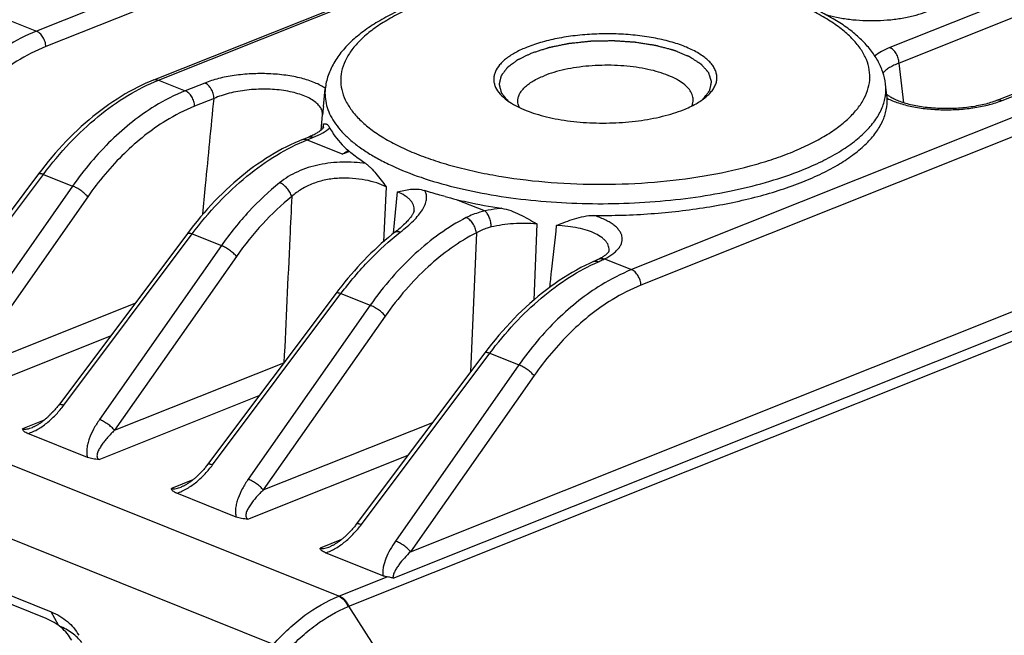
# Model space of a CAD drawing. Header units: millimetres. Extents: x 87 to 484, y 102 to 397.
# Tile 11 of 37: x 146 to 164, y 211 to 223. Entities that reach past the tile are written whole.
import ezdxf

# ---------------------------------------------------------------- set-up
doc = ezdxf.new("R2010")
doc.units = ezdxf.units.MM
doc.header["$LTSCALE"] = 32.67
doc.layers.add('00_COMPONENTS', color=7, linetype='CONTINUOUS')

msp = doc.modelspace()

# ---------------------------------------------------------------- linework, layer by layer
at = {"layer": '00_COMPONENTS'}
for p, q in [((181.969, 237.182), (146.068, 222.852)), ((182.145, 236.89), (146.245, 222.56)), ((148.276, 221.933), (184.176, 236.263)), ((148.366, 221.93), (184.267, 236.26)), ((193.169, 232.692), (157.269, 218.362)), ((193.346, 232.4), (157.445, 218.07)), ((181.307, 230.197), (162.127, 222.541)), ((153.11, 213.052), (195.222, 229.862)), ((181.483, 229.906), (162.304, 222.25)), ((152.78, 212.554), (195.367, 229.553)), ((151.947, 212.027), (195.476, 229.402)), ((164.153, 221.551), (183.696, 229.351)), ((164.244, 221.547), (183.786, 229.348)), ((151.758, 212.214), (119.781, 225.033)), ((150.532, 211.309), (118.556, 224.128)), ((145.566, 223.053), (146.068, 222.852)), ((162.391, 221.502), (162.304, 222.25)), ((121.352, 221.94), (146.343, 211.921)), ((148.366, 221.93), (148.868, 221.729)), ((149.234, 221.875), (148.868, 221.729)), ((162.076, 221.633), (162.048, 221.856)), ((146.249, 211.795), (121.258, 221.813)), ((151.468, 221.433), (151.503, 221.767)), ((149.411, 221.584), (149.045, 221.438)), ((151.426, 220.99), (151.454, 221.275)), ((151.462, 221.029), (151.469, 221.101)), ((151.462, 221.029), (151.469, 221.101)), ((151.471, 221.046), (151.471, 221.047)), ((151.471, 221.046), (151.471, 221.047)), ((151.471, 221.045), (151.471, 221.046)), ((151.076, 220.811), (151.191, 220.857)), ((151.166, 220.808), (151.281, 220.854)), ((151.166, 220.808), (151.837, 220.539)), ((143.782, 216.932), (146.2, 220.156)), ((146.2, 220.156), (146.749, 219.936)), ((146.749, 219.936), (144.454, 216.663)), ((152.652, 219.922), (152.597, 218.886)), ((152.789, 219.046), (152.862, 219.827)), ((152.789, 219.046), (152.862, 219.827)), ((147.033, 219.734), (144.738, 216.461)), ((153.967, 219.685), (154.511, 219.467)), ((154.348, 219.057), (154.237, 216.436)), ((155.483, 219.223), (155.429, 217.79)), ((146.583, 215.809), (149, 219.034)), ((149, 219.034), (149.549, 218.814)), ((149.549, 218.814), (147.254, 215.54)), ((156.845, 218.712), (156.845, 218.712)), ((149.833, 218.612), (147.538, 215.338)), ((156.57, 218.522), (156.552, 218.514)), ((156.76, 218.565), (157.269, 218.362)), ((149.383, 214.687), (151.8, 217.911)), ((151.8, 217.911), (152.349, 217.691)), ((144.738, 216.461), (147.926, 217.733)), ((152.349, 217.691), (150.054, 214.418)), ((152.633, 217.489), (150.338, 214.216)), ((144.448, 215.911), (147.462, 217.114)), ((152.183, 213.564), (154.6, 216.789)), ((154.6, 216.789), (155.149, 216.569)), ((147.538, 215.338), (150.726, 216.611)), ((155.149, 216.569), (152.826, 213.254)), ((155.433, 216.367), (153.11, 213.052)), ((147.248, 214.788), (150.262, 215.991)), ((146.211, 215.527), (145.807, 215.366)), ((150.338, 214.216), (153.527, 215.488)), ((147.027, 214.829), (145.908, 215.277)), ((150.048, 213.666), (153.062, 214.869)), ((149.011, 214.405), (148.607, 214.243)), ((149.827, 213.706), (148.708, 214.155)), ((151.812, 213.282), (151.407, 213.121)), ((152.587, 212.6), (151.508, 213.032)), ((151.771, 212.22), (152.67, 212.578)), ((155.832, 205.993), (151.947, 212.027)), ((146.481, 211.667), (146.343, 211.921))]:
    msp.add_line(p, q, dxfattribs=at)
for points in [[(148.276, 221.933), (148.208, 221.906), (148.129, 221.871), (148.051, 221.835), (147.973, 221.797), (147.895, 221.756), (147.817, 221.714), (147.739, 221.669), (147.662, 221.623), (147.584, 221.574), (147.508, 221.524), (147.431, 221.471), (147.355, 221.417), (147.28, 221.361), (147.205, 221.303), (147.13, 221.243), (147.057, 221.182), (146.983, 221.119), (146.911, 221.054), (146.839, 220.987), (146.767, 220.919), (146.697, 220.849), (146.627, 220.778), (146.558, 220.705), (146.49, 220.63), (146.422, 220.554), (146.356, 220.477), (146.29, 220.398), (146.226, 220.318), (146.162, 220.237), (146.109, 220.166)], [(162.092, 221.645), (162.082, 221.653), (162.072, 221.661)], [(164.153, 221.551), (164.138, 221.545), (164.112, 221.535), (164.085, 221.525), (164.056, 221.516), (164.027, 221.506), (163.997, 221.497), (163.966, 221.489), (163.935, 221.48), (163.902, 221.472), (163.869, 221.464), (163.834, 221.457), (163.8, 221.449), (163.764, 221.443), (163.728, 221.436), (163.691, 221.43), (163.654, 221.425), (163.617, 221.42), (163.578, 221.415), (163.54, 221.411), (163.501, 221.407), (163.462, 221.403), (163.423, 221.4), (163.383, 221.398), (163.344, 221.396), (163.304, 221.394), (163.264, 221.393), (163.224, 221.393), (163.184, 221.393), (163.144, 221.393), (163.105, 221.394), (163.065, 221.395), (163.026, 221.397), (162.987, 221.399), (162.948, 221.402), (162.91, 221.405), (162.872, 221.408), (162.834, 221.412), (162.797, 221.417), (162.76, 221.422), (162.724, 221.427), (162.689, 221.432), (162.654, 221.438), (162.62, 221.445), (162.586, 221.452), (162.554, 221.459), (162.522, 221.466), (162.491, 221.474), (162.461, 221.482), (162.431, 221.49), (162.403, 221.498), (162.375, 221.507), (162.349, 221.516), (162.323, 221.525), (162.299, 221.535), (162.275, 221.544), (162.253, 221.553), (162.232, 221.563), (162.212, 221.572), (162.193, 221.582), (162.175, 221.591), (162.158, 221.601), (162.143, 221.61), (162.128, 221.619), (162.115, 221.628), (162.103, 221.637), (162.092, 221.645)], [(151.472, 221.047), (151.472, 221.047), (151.471, 221.046), (151.471, 221.044), (151.47, 221.042), (151.468, 221.039), (151.466, 221.035), (151.463, 221.031), (151.459, 221.026), (151.455, 221.02), (151.449, 221.014), (151.443, 221.007), (151.436, 221), (151.428, 220.992), (151.419, 220.984), (151.409, 220.976), (151.398, 220.967), (151.386, 220.959), (151.373, 220.95), (151.359, 220.941), (151.344, 220.931), (151.328, 220.922), (151.311, 220.912), (151.292, 220.903), (151.272, 220.893), (151.251, 220.883), (151.229, 220.873), (151.205, 220.863), (151.191, 220.857)], [(151.076, 220.811), (151.008, 220.783), (150.929, 220.749), (150.851, 220.713), (150.773, 220.674), (150.695, 220.634), (150.617, 220.591), (150.539, 220.547), (150.462, 220.5), (150.385, 220.452), (150.308, 220.401), (150.231, 220.349), (150.155, 220.295), (150.08, 220.239), (150.005, 220.181), (149.931, 220.121), (149.857, 220.059), (149.783, 219.996), (149.711, 219.931), (149.639, 219.865), (149.567, 219.796), (149.497, 219.727), (149.427, 219.655), (149.358, 219.582), (149.29, 219.508), (149.223, 219.432), (149.156, 219.354), (149.091, 219.276), (149.026, 219.196), (148.962, 219.114), (148.909, 219.044)], [(146.109, 220.166), (143.688, 216.937)], [(153.175, 219.472), (153.175, 219.468), (153.174, 219.463), (153.172, 219.457), (153.17, 219.45), (153.167, 219.442), (153.163, 219.433), (153.159, 219.424), (153.154, 219.413), (153.147, 219.402), (153.14, 219.391), (153.133, 219.379), (153.124, 219.366), (153.114, 219.353), (153.104, 219.339), (153.092, 219.325), (153.08, 219.31), (153.066, 219.294), (153.051, 219.277), (153.035, 219.26), (153.018, 219.243), (152.999, 219.224), (152.979, 219.206), (152.958, 219.186), (152.936, 219.166), (152.912, 219.145), (152.887, 219.124), (152.861, 219.102), (152.833, 219.08), (152.758, 219.021)], [(148.909, 219.044), (146.488, 215.814), (146.476, 215.799), (146.464, 215.784), (146.452, 215.769), (146.44, 215.754), (146.428, 215.74), (146.416, 215.726), (146.404, 215.712), (146.392, 215.698), (146.379, 215.685), (146.367, 215.671), (146.354, 215.658), (146.342, 215.646), (146.329, 215.633), (146.317, 215.621), (146.304, 215.609), (146.292, 215.597), (146.279, 215.585), (146.266, 215.574), (146.254, 215.563), (146.241, 215.552), (146.229, 215.541), (146.216, 215.531), (146.204, 215.521), (146.191, 215.511), (146.178, 215.502), (146.166, 215.493), (146.154, 215.484), (146.141, 215.475), (146.129, 215.467), (146.117, 215.459), (146.105, 215.451), (146.093, 215.444), (146.081, 215.437), (146.069, 215.43), (146.057, 215.423), (146.046, 215.417), (146.034, 215.412), (146.023, 215.406), (146.012, 215.401), (146.001, 215.396), (145.992, 215.393)], [(152.758, 219.021), (152.691, 218.966), (152.625, 218.91), (152.559, 218.852), (152.493, 218.793), (152.428, 218.732), (152.364, 218.67), (152.3, 218.607), (152.237, 218.543), (152.174, 218.477), (152.113, 218.41), (152.051, 218.342), (151.991, 218.273), (151.931, 218.202), (151.872, 218.13), (151.814, 218.058), (151.756, 217.984), (151.709, 217.921)], [(156.845, 218.712), (156.845, 218.712), (156.845, 218.711), (156.845, 218.71), (156.844, 218.708), (156.842, 218.704), (156.84, 218.701), (156.837, 218.696), (156.833, 218.691), (156.829, 218.686), (156.824, 218.68), (156.818, 218.673), (156.811, 218.666), (156.804, 218.659), (156.795, 218.652), (156.786, 218.644), (156.776, 218.636), (156.765, 218.628), (156.754, 218.62), (156.741, 218.611), (156.727, 218.602), (156.713, 218.593), (156.697, 218.584), (156.68, 218.575), (156.661, 218.565), (156.651, 218.56)], [(156.552, 218.514), (156.48, 218.481), (156.398, 218.442), (156.316, 218.4), (156.233, 218.355), (156.152, 218.309), (156.07, 218.26), (155.989, 218.209), (155.908, 218.156), (155.828, 218.101), (155.748, 218.044), (155.668, 217.985), (155.59, 217.923), (155.511, 217.86), (155.434, 217.795), (155.357, 217.727), (155.281, 217.658), (155.205, 217.587), (155.13, 217.515), (155.057, 217.44), (154.984, 217.364), (154.912, 217.286), (154.84, 217.207), (154.77, 217.126), (154.701, 217.043), (154.633, 216.959), (154.566, 216.873), (154.509, 216.799)], [(156.651, 218.56), (156.636, 218.553), (156.624, 218.547), (156.611, 218.541), (156.597, 218.534), (156.584, 218.528), (156.57, 218.522)], [(151.709, 217.921), (149.288, 214.692), (149.276, 214.676), (149.264, 214.661), (149.252, 214.647), (149.241, 214.632), (149.228, 214.618), (149.216, 214.603), (149.204, 214.589), (149.192, 214.576), (149.179, 214.562), (149.167, 214.549), (149.155, 214.536), (149.142, 214.523), (149.13, 214.51), (149.117, 214.498), (149.104, 214.486), (149.092, 214.474), (149.079, 214.463), (149.067, 214.451), (149.054, 214.44), (149.041, 214.429), (149.029, 214.419), (149.016, 214.409), (149.004, 214.399), (148.991, 214.389), (148.979, 214.379), (148.966, 214.37), (148.954, 214.361), (148.941, 214.353), (148.929, 214.344), (148.917, 214.336), (148.905, 214.329), (148.893, 214.321), (148.881, 214.314), (148.869, 214.307), (148.857, 214.301), (148.846, 214.295), (148.834, 214.289), (148.823, 214.284), (148.812, 214.279), (148.801, 214.274), (148.792, 214.27)], [(154.509, 216.799), (152.088, 213.569), (152.076, 213.554), (152.064, 213.539), (152.053, 213.524), (152.041, 213.509), (152.029, 213.495), (152.016, 213.481), (152.004, 213.467), (151.992, 213.453), (151.98, 213.44), (151.967, 213.426), (151.955, 213.413), (151.942, 213.4), (151.93, 213.388), (151.917, 213.376), (151.905, 213.364), (151.892, 213.352), (151.879, 213.34), (151.867, 213.329), (151.854, 213.318), (151.841, 213.307), (151.829, 213.296), (151.816, 213.286), (151.804, 213.276), (151.791, 213.266), (151.779, 213.257), (151.766, 213.248), (151.754, 213.239), (151.742, 213.23), (151.729, 213.222), (151.717, 213.214), (151.705, 213.206), (151.693, 213.199), (151.681, 213.192), (151.669, 213.185), (151.657, 213.178), (151.646, 213.172), (151.634, 213.167), (151.623, 213.161), (151.612, 213.156), (151.601, 213.151), (151.592, 213.147)]]:
    msp.add_lwpolyline(points, dxfattribs=at)
for centre, radius, start, end in [((155.262, 221.031), 3.815, 173.9541, 176.3406), ((151.27, 221.065), 0.203, 354.6636, 10.2477), ((170.211, 191.455), 34.402, 122.0822, 122.2813), ((153.077, 217.434), 3.344, 109.5748, 111.7597), ((155.959, 227.891), 8.444, 254.9037, 256.3544), ((149.594, 217.674), 5.873, 291.6162, 291.7598), ((149.509, 217.91), 6.368, 292.3749, 292.5138)]:
    msp.add_arc(centre, radius, start, end, dxfattribs=at)
for points, knots in [([(160.261, 220.564), (160.373, 220.609), (160.586, 220.702), (160.882, 220.859), (161.138, 221.026), (161.354, 221.203), (161.526, 221.388), (161.652, 221.579), (161.732, 221.776), (161.762, 221.976), (161.742, 222.177), (161.672, 222.373), (161.555, 222.565), (161.392, 222.748), (161.185, 222.924), (160.937, 223.09), (160.649, 223.245), (160.324, 223.388), (159.965, 223.517), (159.576, 223.632), (159.16, 223.73), (158.566, 223.841), (157.784, 223.932), (156.823, 223.966), (155.86, 223.925), (154.932, 223.812), (154.2, 223.657), (153.66, 223.497), (153.409, 223.407), (153.289, 223.359)], [0, 0, 0, 0, 0.03164, 0.060853, 0.087562, 0.111782, 0.133641, 0.153422, 0.171594, 0.18883, 0.20595, 0.223795, 0.243084, 0.264344, 0.287906, 0.313934, 0.342472, 0.373466, 0.406789, 0.44226, 0.479651, 0.518702, 0.600578, 0.685363, 0.770335, 0.852761, 0.930059, 0.966074, 1, 1, 1, 1]), ([(153.18, 223.363), (153.064, 223.316), (152.843, 223.22), (152.533, 223.057), (152.257, 222.879), (152.019, 222.688), (151.819, 222.482), (151.661, 222.259), (151.55, 222.02), (151.512, 221.852), (151.503, 221.767)], [0, 0, 0, 0, 0.154185, 0.298577, 0.433291, 0.558914, 0.676589, 0.787992, 0.895142, 1, 1, 1, 1]), ([(153.289, 223.359), (153.176, 223.314), (152.963, 223.221), (152.668, 223.064), (152.411, 222.897), (152.196, 222.72), (152.024, 222.535), (151.897, 222.344), (151.817, 222.147), (151.787, 221.947), (151.807, 221.746), (151.877, 221.549), (151.994, 221.358), (152.157, 221.174), (152.364, 220.999), (152.613, 220.833), (152.9, 220.678), (153.225, 220.535), (153.584, 220.406), (153.973, 220.291), (154.389, 220.193), (154.984, 220.082), (155.765, 219.991), (156.726, 219.957), (157.689, 219.997), (158.617, 220.111), (159.35, 220.266), (159.889, 220.425), (160.14, 220.516), (160.261, 220.564)], [0, 0, 0, 0, 0.03164, 0.060853, 0.087562, 0.111782, 0.133641, 0.153422, 0.171594, 0.18883, 0.20595, 0.223795, 0.243084, 0.264344, 0.287906, 0.313934, 0.342472, 0.373466, 0.406789, 0.44226, 0.479651, 0.518702, 0.600578, 0.685363, 0.770335, 0.852761, 0.930059, 0.966074, 1, 1, 1, 1]), ([(162.048, 221.856), (162.039, 221.933), (162.004, 222.085), (161.906, 222.302), (161.769, 222.505), (161.597, 222.694), (161.392, 222.87), (161.156, 223.033), (160.89, 223.185), (160.701, 223.275), (160.602, 223.318)], [0, 0, 0, 0, 0.10745, 0.216879, 0.329899, 0.448257, 0.573496, 0.706781, 0.84884, 1, 1, 1, 1]), ([(160.908, 223.171), (160.98, 223.148), (161.133, 223.11), (161.372, 223.071), (161.626, 223.05), (161.886, 223.048), (162.144, 223.064), (162.391, 223.098), (162.619, 223.15), (162.762, 223.196), (162.829, 223.223)], [0, 0, 0, 0, 0.115809, 0.241142, 0.372775, 0.507151, 0.640573, 0.769391, 0.89019, 1, 1, 1, 1]), ([(146.068, 222.852), (145.87, 222.772), (145.526, 222.596), (145.066, 222.273), (144.522, 221.794), (144.164, 221.366), (143.949, 221.059)], [0, 0, 0, 0, 0.228265, 0.409587, 0.599247, 1, 1, 1, 1]), ([(146.245, 222.56), (146.244, 222.591), (146.233, 222.654), (146.194, 222.739), (146.14, 222.809), (146.092, 222.842), (146.068, 222.852)], [0, 0, 0, 0, 0.259792, 0.527217, 0.779691, 1, 1, 1, 1]), ([(158.667, 221.611), (158.692, 221.632), (158.739, 221.675), (158.797, 221.746), (158.84, 221.818), (158.867, 221.892), (158.877, 221.966), (158.871, 222.041), (158.848, 222.115), (158.81, 222.187), (158.756, 222.257), (158.687, 222.325), (158.603, 222.389), (158.468, 222.474), (158.267, 222.569), (157.989, 222.66), (157.676, 222.731), (157.335, 222.779), (156.978, 222.803), (156.615, 222.802), (156.256, 222.776), (155.913, 222.726), (155.596, 222.653), (155.397, 222.588), (155.305, 222.551)], [0, 0, 0, 0, 0.022814, 0.043636, 0.062738, 0.080532, 0.097564, 0.114482, 0.131948, 0.150551, 0.170749, 0.192861, 0.217078, 0.243489, 0.302837, 0.370366, 0.444836, 0.524583, 0.607673, 0.692009, 0.775439, 0.85585, 0.931275, 1, 1, 1, 1]), ([(158.619, 221.573), (158.627, 221.583), (158.643, 221.605), (158.664, 221.632), (158.68, 221.654), (158.692, 221.671), (158.705, 221.687), (158.715, 221.701), (158.723, 221.711), (158.728, 221.718), (158.732, 221.724), (158.735, 221.727), (158.737, 221.73), (158.739, 221.732), (158.74, 221.734), (158.74, 221.735), (158.74, 221.736), (158.741, 221.738), (158.741, 221.741), (158.742, 221.746), (158.744, 221.753), (158.746, 221.762), (158.748, 221.773), (158.751, 221.787), (158.755, 221.804), (158.758, 221.821), (158.762, 221.838), (158.765, 221.852), (158.767, 221.863), (158.769, 221.872), (158.771, 221.88), (158.772, 221.887), (158.773, 221.893), (158.774, 221.896), (158.775, 221.899), (158.775, 221.9), (158.774, 221.902), (158.774, 221.903), (158.773, 221.906), (158.772, 221.91), (158.77, 221.916), (158.768, 221.923), (158.765, 221.931), (158.761, 221.943), (158.757, 221.957), (158.751, 221.974), (158.746, 221.991), (158.74, 222.008), (158.735, 222.025), (158.73, 222.039), (158.727, 222.049), (158.725, 222.055), (158.724, 222.059), (158.723, 222.063), (158.722, 222.066), (158.721, 222.069), (158.718, 222.072), (158.715, 222.076), (158.711, 222.08), (158.706, 222.085), (158.7, 222.092), (158.693, 222.1), (158.684, 222.11), (158.672, 222.124), (158.658, 222.14), (158.644, 222.156), (158.63, 222.171), (158.618, 222.185), (158.609, 222.195), (158.602, 222.203), (158.595, 222.211), (158.59, 222.217), (158.586, 222.221), (158.585, 222.223), (158.583, 222.224), (158.583, 222.225), (158.581, 222.226), (158.579, 222.227), (158.577, 222.229), (158.573, 222.231), (158.568, 222.234), (158.563, 222.238), (158.555, 222.243), (158.546, 222.249), (158.535, 222.256), (158.52, 222.266), (158.501, 222.278), (158.471, 222.297), (158.441, 222.317), (158.414, 222.334), (158.399, 222.344), (158.388, 222.351), (158.379, 222.357), (158.371, 222.362), (158.367, 222.365), (158.363, 222.367), (158.361, 222.369), (158.358, 222.37), (158.356, 222.371), (158.351, 222.373), (158.345, 222.375), (158.335, 222.379), (158.323, 222.384), (158.304, 222.392), (158.279, 222.402), (158.25, 222.414), (158.211, 222.43), (158.172, 222.447), (158.138, 222.461), (158.118, 222.469), (158.106, 222.474), (158.096, 222.478), (158.089, 222.481), (158.083, 222.483), (158.078, 222.485), (158.075, 222.487), (158.073, 222.488), (158.07, 222.489), (158.064, 222.49), (158.054, 222.493), (158.039, 222.497), (158.021, 222.501), (157.998, 222.508), (157.968, 222.516), (157.932, 222.525), (157.897, 222.535), (157.861, 222.544), (157.825, 222.553), (157.796, 222.561), (157.772, 222.568), (157.754, 222.572), (157.739, 222.576), (157.729, 222.579), (157.724, 222.581), (157.721, 222.581), (157.717, 222.582), (157.713, 222.582), (157.707, 222.583), (157.695, 222.585), (157.679, 222.588), (157.659, 222.591), (157.633, 222.595), (157.587, 222.602), (157.535, 222.61), (157.482, 222.619), (157.443, 222.625), (157.404, 222.631), (157.374, 222.635), (157.354, 222.639), (157.346, 222.64), (157.34, 222.641), (157.335, 222.642), (157.33, 222.642), (157.322, 222.642), (157.314, 222.643), (157.299, 222.644), (157.282, 222.645), (157.261, 222.646), (157.232, 222.648), (157.183, 222.651), (157.126, 222.655), (157.069, 222.659), (157.027, 222.661), (156.991, 222.664), (156.963, 222.666), (156.945, 222.667), (156.931, 222.668), (156.922, 222.668), (156.915, 222.669), (156.908, 222.668), (156.896, 222.668), (156.878, 222.668), (156.85, 222.667), (156.814, 222.666), (156.758, 222.665), (156.701, 222.664), (156.645, 222.663), (156.602, 222.662), (156.567, 222.661), (156.539, 222.661), (156.521, 222.66), (156.507, 222.66), (156.498, 222.66), (156.491, 222.659), (156.484, 222.658), (156.472, 222.657), (156.454, 222.655), (156.426, 222.652), (156.391, 222.648), (156.336, 222.642), (156.28, 222.636), (156.224, 222.63), (156.189, 222.627), (156.161, 222.624), (156.14, 222.621), (156.123, 222.62), (156.109, 222.618), (156.1, 222.617), (156.093, 222.616), (156.086, 222.616), (156.078, 222.614), (156.069, 222.612), (156.056, 222.61), (156.04, 222.606), (156.015, 222.601), (155.983, 222.595), (155.945, 222.587), (155.907, 222.579), (155.869, 222.571), (155.83, 222.564), (155.799, 222.557), (155.773, 222.552), (155.754, 222.548), (155.738, 222.545), (155.726, 222.542), (155.718, 222.541), (155.711, 222.539), (155.707, 222.538), (155.703, 222.537), (155.694, 222.534), (155.682, 222.53), (155.665, 222.524), (155.642, 222.517), (155.613, 222.508), (155.568, 222.493), (155.511, 222.475), (155.443, 222.453), (155.398, 222.438), (155.375, 222.431)], [0, 0, 0, 0, 0.015625, 0.03125, 0.039062, 0.046875, 0.054688, 0.0625, 0.066406, 0.070312, 0.072266, 0.074219, 0.075195, 0.076172, 0.077148, 0.077637, 0.078125, 0.079102, 0.080078, 0.082031, 0.085938, 0.089844, 0.09375, 0.101562, 0.109375, 0.117188, 0.125, 0.132812, 0.136719, 0.140625, 0.144531, 0.148438, 0.150391, 0.152344, 0.15332, 0.153809, 0.154297, 0.155273, 0.15625, 0.158203, 0.160156, 0.164062, 0.167969, 0.171875, 0.179688, 0.1875, 0.195312, 0.203125, 0.210938, 0.21875, 0.222656, 0.224609, 0.226562, 0.228516, 0.229492, 0.230469, 0.232422, 0.234375, 0.236328, 0.238281, 0.242188, 0.246094, 0.25, 0.257812, 0.265625, 0.273438, 0.28125, 0.289062, 0.292969, 0.296875, 0.300781, 0.304688, 0.305664, 0.306641, 0.307129, 0.307617, 0.308105, 0.308594, 0.30957, 0.310547, 0.3125, 0.314453, 0.316406, 0.320312, 0.324219, 0.328125, 0.335938, 0.34375, 0.359375, 0.367188, 0.371094, 0.375, 0.378906, 0.380859, 0.382812, 0.383789, 0.384766, 0.385254, 0.385742, 0.386719, 0.388672, 0.390625, 0.394531, 0.398438, 0.40625, 0.414062, 0.421875, 0.4375, 0.445312, 0.449219, 0.453125, 0.455078, 0.457031, 0.458984, 0.459961, 0.460938, 0.461426, 0.461914, 0.462891, 0.464844, 0.46875, 0.472656, 0.476562, 0.484375, 0.492188, 0.5, 0.507812, 0.515625, 0.523438, 0.527344, 0.53125, 0.535156, 0.537109, 0.538086, 0.538574, 0.539062, 0.540039, 0.541016, 0.542969, 0.546875, 0.550781, 0.554688, 0.5625, 0.578125, 0.585938, 0.59375, 0.601562, 0.609375, 0.611328, 0.613281, 0.614258, 0.615234, 0.616211, 0.617188, 0.619141, 0.621094, 0.625, 0.628906, 0.632812, 0.640625, 0.65625, 0.664062, 0.671875, 0.679688, 0.683594, 0.6875, 0.689453, 0.691406, 0.692383, 0.693359, 0.695312, 0.699219, 0.703125, 0.710938, 0.71875, 0.734375, 0.742188, 0.75, 0.757812, 0.761719, 0.765625, 0.767578, 0.769531, 0.770508, 0.771484, 0.773438, 0.777344, 0.78125, 0.789062, 0.796875, 0.8125, 0.820312, 0.828125, 0.832031, 0.835938, 0.839844, 0.841797, 0.84375, 0.844727, 0.845703, 0.847656, 0.849609, 0.851562, 0.855469, 0.859375, 0.867188, 0.875, 0.882812, 0.890625, 0.898438, 0.90625, 0.910156, 0.914062, 0.917969, 0.919922, 0.921875, 0.922852, 0.923828, 0.924805, 0.925781, 0.929688, 0.933594, 0.9375, 0.945312, 0.953125, 0.96875, 0.984375, 1, 1, 1, 1]), ([(146.245, 222.56), (146.056, 222.485), (145.73, 222.318), (145.293, 222.01), (144.777, 221.555), (144.437, 221.149), (144.233, 220.857)], [0, 0, 0, 0, 0.228289, 0.409612, 0.599265, 1, 1, 1, 1]), ([(155.305, 222.551), (155.231, 222.521), (155.096, 222.46), (154.943, 222.364), (154.845, 222.281), (154.769, 222.202), (154.712, 222.116), (154.682, 222.025), (154.673, 221.958), (154.677, 221.892), (154.701, 221.801), (154.767, 221.689), (154.844, 221.615), (154.888, 221.579)], [0, 0, 0, 0, 0.17498, 0.32766, 0.395649, 0.458305, 0.569442, 0.619968, 0.668665, 0.717021, 0.766561, 0.874199, 1, 1, 1, 1]), ([(155.375, 222.431), (155.359, 222.423), (155.328, 222.408), (155.28, 222.385), (155.24, 222.365), (155.208, 222.35), (155.184, 222.338), (155.164, 222.328), (155.149, 222.321), (155.139, 222.316), (155.131, 222.312), (155.126, 222.31), (155.122, 222.308), (155.12, 222.307), (155.119, 222.306), (155.117, 222.304), (155.113, 222.301), (155.106, 222.296), (155.097, 222.29), (155.088, 222.283), (155.076, 222.274), (155.056, 222.259), (155.026, 222.237), (154.996, 222.215), (154.976, 222.199), (154.964, 222.19), (154.955, 222.184), (154.948, 222.178), (154.942, 222.174), (154.938, 222.171), (154.935, 222.169), (154.933, 222.168), (154.932, 222.167), (154.931, 222.165), (154.929, 222.163), (154.927, 222.16), (154.923, 222.155), (154.918, 222.149), (154.911, 222.139), (154.902, 222.127), (154.891, 222.113), (154.88, 222.098), (154.869, 222.084), (154.858, 222.069), (154.847, 222.054), (154.837, 222.042), (154.83, 222.033), (154.825, 222.027), (154.822, 222.022), (154.819, 222.018), (154.817, 222.015), (154.815, 222.013), (154.814, 222.012), (154.813, 222.011), (154.813, 222.01), (154.813, 222.009), (154.812, 222.006), (154.812, 222.003), (154.811, 222), (154.809, 221.995), (154.808, 221.988), (154.806, 221.979), (154.803, 221.966), (154.799, 221.951), (154.796, 221.936), (154.792, 221.922), (154.788, 221.907), (154.785, 221.892), (154.782, 221.88), (154.78, 221.87), (154.778, 221.863), (154.777, 221.859), (154.776, 221.855), (154.776, 221.853), (154.775, 221.852), (154.776, 221.851), (154.776, 221.849), (154.777, 221.847), (154.778, 221.844), (154.779, 221.839), (154.781, 221.833), (154.783, 221.825), (154.785, 221.815), (154.79, 221.798), (154.796, 221.773), (154.802, 221.749), (154.807, 221.732), (154.809, 221.722), (154.811, 221.714), (154.813, 221.708), (154.814, 221.703), (154.815, 221.7), (154.816, 221.698), (154.816, 221.696), (154.816, 221.695), (154.817, 221.694), (154.819, 221.692), (154.821, 221.689), (154.825, 221.684), (154.83, 221.678), (154.837, 221.668), (154.847, 221.656), (154.858, 221.642), (154.873, 221.623), (154.892, 221.599), (154.915, 221.57), (154.93, 221.551), (154.938, 221.541)], [0, 0, 0, 0, 0.03125, 0.0625, 0.09375, 0.109375, 0.125, 0.140625, 0.148438, 0.15625, 0.160156, 0.164062, 0.166016, 0.166992, 0.167969, 0.169922, 0.171875, 0.179688, 0.1875, 0.195312, 0.203125, 0.21875, 0.25, 0.28125, 0.296875, 0.304688, 0.3125, 0.320312, 0.324219, 0.328125, 0.330078, 0.332031, 0.333008, 0.333984, 0.335938, 0.339844, 0.34375, 0.351562, 0.359375, 0.375, 0.390625, 0.40625, 0.421875, 0.4375, 0.453125, 0.46875, 0.476562, 0.484375, 0.488281, 0.492188, 0.496094, 0.498047, 0.499023, 0.5, 0.500977, 0.501953, 0.503906, 0.507812, 0.511719, 0.515625, 0.523438, 0.53125, 0.546875, 0.5625, 0.578125, 0.59375, 0.609375, 0.625, 0.640625, 0.648438, 0.65625, 0.660156, 0.664062, 0.666016, 0.666992, 0.667969, 0.669922, 0.671875, 0.675781, 0.679688, 0.6875, 0.695312, 0.703125, 0.71875, 0.75, 0.78125, 0.796875, 0.804688, 0.8125, 0.820312, 0.824219, 0.828125, 0.830078, 0.832031, 0.833008, 0.833984, 0.835938, 0.839844, 0.84375, 0.851562, 0.859375, 0.875, 0.890625, 0.90625, 0.9375, 0.96875, 1, 1, 1, 1]), ([(162.127, 222.541), (162.074, 222.52), (161.976, 222.475), (161.886, 222.417), (161.847, 222.386)], [0, 0, 0, 0, 0.535773, 1, 1, 1, 1]), ([(162.304, 222.25), (162.303, 222.281), (162.292, 222.343), (162.254, 222.429), (162.199, 222.499), (162.152, 222.532), (162.127, 222.541)], [0, 0, 0, 0, 0.259792, 0.527217, 0.779691, 1, 1, 1, 1]), ([(158.428, 221.563), (158.428, 221.579), (158.425, 221.612), (158.405, 221.678), (158.357, 221.76), (158.266, 221.85), (158.146, 221.932), (157.997, 222.006), (157.822, 222.07), (157.626, 222.124), (157.333, 222.18), (156.944, 222.216), (156.548, 222.206), (156.237, 222.171), (156.016, 222.131), (155.812, 222.08), (155.683, 222.036), (155.623, 222.012)], [0, 0, 0, 0, 0.015794, 0.032021, 0.067181, 0.107868, 0.155188, 0.209391, 0.270151, 0.336763, 0.408247, 0.560956, 0.717742, 0.794191, 0.867513, 0.936473, 1, 1, 1, 1]), ([(162.304, 222.25), (162.271, 222.238), (162.21, 222.212), (162.126, 222.168), (162.057, 222.12), (162.018, 222.084), (162.002, 222.065)], [0, 0, 0, 0, 0.292554, 0.556938, 0.79244, 1, 1, 1, 1]), ([(151.505, 221.777), (151.475, 221.797), (151.411, 221.834), (151.263, 221.903), (151.046, 221.972), (150.755, 222.027), (150.439, 222.054), (150.114, 222.053), (149.796, 222.023), (149.502, 221.966), (149.318, 221.909), (149.234, 221.875)], [0, 0, 0, 0, 0.045347, 0.095508, 0.209112, 0.337284, 0.474803, 0.615686, 0.753838, 0.883564, 1, 1, 1, 1]), ([(146.2, 220.156), (146.353, 220.361), (146.674, 220.745), (147.207, 221.246), (147.769, 221.648), (148.167, 221.851), (148.366, 221.93)], [0, 0, 0, 0, 0.270663, 0.529081, 0.772659, 1, 1, 1, 1]), ([(148.276, 221.933), (148.289, 221.939), (148.321, 221.944), (148.351, 221.936), (148.366, 221.93)], [0, 0, 0, 0, 0.477451, 1, 1, 1, 1]), ([(149.411, 221.584), (149.41, 221.615), (149.399, 221.677), (149.36, 221.763), (149.306, 221.833), (149.258, 221.866), (149.234, 221.875)], [0, 0, 0, 0, 0.259792, 0.527217, 0.779691, 1, 1, 1, 1]), ([(155.128, 221.535), (155.128, 221.557), (155.133, 221.603), (155.158, 221.669), (155.2, 221.734), (155.257, 221.796), (155.328, 221.856), (155.448, 221.935), (155.551, 221.983), (155.623, 222.012)], [0, 0, 0, 0, 0.091399, 0.187368, 0.291716, 0.40714, 0.535263, 0.676843, 1, 1, 1, 1]), ([(160.472, 220.234), (160.599, 220.285), (160.84, 220.391), (161.173, 220.571), (161.457, 220.764), (161.69, 220.968), (161.869, 221.181), (161.992, 221.402), (162.056, 221.63), (162.057, 221.783), (162.048, 221.856)], [0, 0, 0, 0, 0.170417, 0.326685, 0.468396, 0.595754, 0.709796, 0.812664, 0.907827, 1, 1, 1, 1]), ([(148.868, 221.729), (148.67, 221.65), (148.326, 221.474), (147.866, 221.15), (147.322, 220.671), (146.965, 220.244), (146.749, 219.936)], [0, 0, 0, 0, 0.228265, 0.409587, 0.599247, 1, 1, 1, 1]), ([(149.045, 221.438), (149.044, 221.469), (149.033, 221.531), (148.995, 221.617), (148.94, 221.687), (148.893, 221.719), (148.868, 221.729)], [0, 0, 0, 0, 0.259792, 0.527217, 0.779691, 1, 1, 1, 1]), ([(151.454, 221.275), (151.455, 221.3), (151.447, 221.353), (151.408, 221.429), (151.344, 221.498), (151.257, 221.562), (151.149, 221.619), (151.021, 221.667), (150.877, 221.706), (150.662, 221.746), (150.376, 221.767), (150.031, 221.749), (149.753, 221.7), (149.549, 221.64), (149.455, 221.604), (149.411, 221.584)], [0, 0, 0, 0, 0.033668, 0.069834, 0.110848, 0.158064, 0.211962, 0.272375, 0.338668, 0.409873, 0.562001, 0.718042, 0.867116, 0.93608, 1, 1, 1, 1]), ([(151.503, 221.767), (151.498, 221.715), (151.496, 221.609), (151.525, 221.45), (151.583, 221.292), (151.67, 221.138), (151.785, 220.988), (151.928, 220.842), (152.098, 220.701), (152.293, 220.566), (152.514, 220.437), (152.849, 220.27), (153.323, 220.084), (153.951, 219.903), (154.641, 219.761), (155.379, 219.662), (156.147, 219.607), (156.929, 219.598), (157.708, 219.636), (158.466, 219.719), (159.187, 219.846), (159.855, 220.013), (160.275, 220.155), (160.472, 220.234)], [0, 0, 0, 0, 0.015887, 0.031953, 0.048638, 0.066326, 0.085318, 0.105834, 0.128017, 0.151947, 0.177655, 0.205127, 0.265136, 0.331333, 0.402736, 0.47815, 0.556228, 0.63553, 0.714579, 0.791901, 0.866085, 0.935828, 1, 1, 1, 1]), ([(149.201, 219.406), (149.218, 219.588), (149.286, 220.314), (149.356, 221.04), (149.411, 221.584)], [0, 0, 0, 0, 0.249829, 1, 1, 1, 1]), ([(154.888, 221.579), (154.927, 221.548), (155.014, 221.488), (155.161, 221.41), (155.33, 221.339), (155.519, 221.277), (155.726, 221.224), (156.026, 221.166), (156.424, 221.123), (156.912, 221.117), (157.392, 221.155), (157.774, 221.224), (158.054, 221.302), (158.183, 221.348), (158.245, 221.372)], [0, 0, 0, 0, 0.042927, 0.090913, 0.143822, 0.201314, 0.262894, 0.327955, 0.465629, 0.608171, 0.748939, 0.881444, 0.942783, 1, 1, 1, 1]), ([(155.157, 221.414), (155.148, 221.434), (155.134, 221.473), (155.128, 221.515), (155.128, 221.535)], [0, 0, 0, 0, 0.510479, 1, 1, 1, 1]), ([(158.245, 221.372), (158.326, 221.404), (158.474, 221.473), (158.61, 221.563), (158.667, 221.611)], [0, 0, 0, 0, 0.538514, 1, 1, 1, 1]), ([(158.401, 221.442), (158.41, 221.461), (158.424, 221.501), (158.428, 221.542), (158.428, 221.563)], [0, 0, 0, 0, 0.510495, 1, 1, 1, 1]), ([(160.49, 220.015), (160.615, 220.065), (160.85, 220.168), (161.175, 220.342), (161.455, 220.529), (161.687, 220.726), (161.869, 220.932), (161.998, 221.146), (162.072, 221.365), (162.084, 221.515), (162.08, 221.587)], [0, 0, 0, 0, 0.169147, 0.324744, 0.466386, 0.594209, 0.709075, 0.812804, 0.90839, 1, 1, 1, 1]), ([(162.08, 221.587), (162.079, 221.592), (162.078, 221.607), (162.077, 221.622), (162.076, 221.633)], [0, 0, 0, 0, 0.299697, 1, 1, 1, 1]), ([(162.08, 221.587), (162.147, 221.552), (162.3, 221.492), (162.552, 221.427), (162.833, 221.385), (163.131, 221.368), (163.433, 221.375), (163.726, 221.408), (163.997, 221.463), (164.166, 221.516), (164.244, 221.547)], [0, 0, 0, 0, 0.103233, 0.221596, 0.35134, 0.487777, 0.625786, 0.760236, 0.886342, 1, 1, 1, 1]), ([(164.153, 221.551), (164.167, 221.556), (164.198, 221.561), (164.229, 221.553), (164.244, 221.547)], [0, 0, 0, 0, 0.477451, 1, 1, 1, 1]), ([(149.045, 221.438), (148.856, 221.363), (148.53, 221.195), (148.093, 220.888), (147.577, 220.433), (147.237, 220.026), (147.033, 219.734)], [0, 0, 0, 0, 0.228289, 0.409612, 0.599265, 1, 1, 1, 1]), ([(151.469, 221.101), (151.476, 221.105), (151.488, 221.11), (151.506, 221.11), (151.521, 221.107), (151.537, 221.098), (151.554, 221.083), (151.572, 221.061), (151.583, 221.042), (151.589, 221.031)], [0, 0, 0, 0, 0.154662, 0.239491, 0.334317, 0.447079, 0.587948, 0.768245, 1, 1, 1, 1]), ([(151.281, 220.854), (151.341, 220.878), (151.449, 220.928), (151.548, 220.995), (151.589, 221.031)], [0, 0, 0, 0, 0.541296, 1, 1, 1, 1]), ([(151.589, 221.031), (151.609, 220.994), (151.704, 220.835), (151.832, 220.697), (151.939, 220.603)], [0, 0, 0, 0, 0.230769, 1, 1, 1, 1]), ([(149, 219.034), (149.153, 219.239), (149.474, 219.623), (150.007, 220.123), (150.569, 220.526), (150.967, 220.728), (151.166, 220.808)], [0, 0, 0, 0, 0.270664, 0.529083, 0.772661, 1, 1, 1, 1]), ([(151.076, 220.811), (151.089, 220.816), (151.121, 220.821), (151.151, 220.814), (151.166, 220.808)], [0, 0, 0, 0, 0.477451, 1, 1, 1, 1]), ([(151.191, 220.857), (151.204, 220.862), (151.236, 220.867), (151.267, 220.86), (151.281, 220.854)], [0, 0, 0, 0, 0.477451, 1, 1, 1, 1]), ([(151.939, 220.603), (151.94, 220.601), (151.947, 220.595), (151.952, 220.589), (151.957, 220.584)], [0, 0, 0, 0, 0.237881, 1, 1, 1, 1]), ([(152.265, 220.358), (152.237, 220.376), (152.131, 220.447), (152.029, 220.524), (151.957, 220.584)], [0, 0, 0, 0, 0.262688, 1, 1, 1, 1]), ([(152.265, 220.358), (152.121, 220.379), (151.828, 220.397), (151.393, 220.352), (150.987, 220.225), (150.749, 220.082), (150.645, 219.999)], [0, 0, 0, 0, 0.255519, 0.515738, 0.766063, 1, 1, 1, 1]), ([(152.265, 220.358), (152.282, 220.347), (152.316, 220.321), (152.382, 220.26), (152.462, 220.168), (152.556, 220.048), (152.62, 219.964), (152.652, 219.922)], [0, 0, 0, 0, 0.103712, 0.216595, 0.462677, 0.72649, 1, 1, 1, 1]), ([(146.109, 220.166), (146.115, 220.175), (146.135, 220.176), (146.154, 220.172), (146.174, 220.167), (146.189, 220.161), (146.2, 220.156)], [0, 0, 0, 0, 0.344287, 0.478503, 0.633041, 1, 1, 1, 1]), ([(150.645, 219.999), (150.44, 219.835), (150.046, 219.463), (149.708, 219.04), (149.549, 218.814)], [0, 0, 0, 0, 0.486873, 1, 1, 1, 1]), ([(150.873, 219.738), (150.865, 219.766), (150.84, 219.822), (150.786, 219.896), (150.72, 219.958), (150.67, 219.989), (150.645, 219.999)], [0, 0, 0, 0, 0.245003, 0.512125, 0.772735, 1, 1, 1, 1]), ([(152.652, 219.922), (152.594, 219.951), (152.464, 220.001), (152.251, 220.054), (152.015, 220.085), (151.765, 220.088), (151.514, 220.058), (151.274, 219.99), (151.057, 219.884), (150.93, 219.79), (150.873, 219.738)], [0, 0, 0, 0, 0.103286, 0.220823, 0.348714, 0.482411, 0.617399, 0.749913, 0.877648, 1, 1, 1, 1]), ([(156.557, 219.383), (156.917, 219.379), (157.628, 219.401), (158.501, 219.5), (159.169, 219.623), (159.638, 219.733), (160.078, 219.862), (160.357, 219.962), (160.49, 220.015)], [0, 0, 0, 0, 0.269573, 0.531837, 0.657438, 0.777937, 0.892398, 1, 1, 1, 1]), ([(147.033, 219.734), (147.016, 219.755), (146.975, 219.797), (146.904, 219.852), (146.828, 219.901), (146.775, 219.927), (146.749, 219.936)], [0, 0, 0, 0, 0.228632, 0.495328, 0.764477, 1, 1, 1, 1]), ([(152.862, 219.827), (152.901, 219.837), (152.982, 219.857), (153.107, 219.878), (153.241, 219.882), (153.331, 219.866), (153.376, 219.851)], [0, 0, 0, 0, 0.234279, 0.476459, 0.729521, 1, 1, 1, 1]), ([(153.175, 219.472), (153.177, 219.49), (153.177, 219.526), (153.164, 219.578), (153.14, 219.627), (153.104, 219.674), (153.058, 219.717), (152.979, 219.773), (152.911, 219.806), (152.862, 219.827)], [0, 0, 0, 0, 0.106083, 0.209558, 0.315604, 0.428771, 0.552358, 0.688348, 1, 1, 1, 1]), ([(152.916, 219.068), (152.96, 219.103), (153.045, 219.172), (153.16, 219.278), (153.257, 219.382), (153.333, 219.483), (153.386, 219.581), (153.413, 219.676), (153.412, 219.769), (153.39, 219.825), (153.376, 219.851)], [0, 0, 0, 0, 0.173828, 0.334438, 0.479764, 0.608505, 0.720812, 0.819205, 0.909426, 1, 1, 1, 1]), ([(153.76, 219.738), (153.727, 219.747), (153.598, 219.782), (153.471, 219.82), (153.376, 219.851)], [0, 0, 0, 0, 0.25502, 1, 1, 1, 1]), ([(150.873, 219.738), (150.679, 219.582), (150.304, 219.229), (149.984, 218.827), (149.833, 218.612)], [0, 0, 0, 0, 0.486871, 1, 1, 1, 1]), ([(150.873, 219.738), (150.861, 219.477), (150.812, 218.435), (150.763, 217.392), (150.726, 216.611)], [0, 0, 0, 0, 0.25002, 1, 1, 1, 1]), ([(153.967, 219.685), (154.036, 219.668), (154.319, 219.603), (154.605, 219.551), (154.823, 219.518)], [0, 0, 0, 0, 0.242847, 1, 1, 1, 1]), ([(154.511, 219.467), (154.479, 219.46), (154.357, 219.429), (154.238, 219.384), (154.155, 219.341)], [0, 0, 0, 0, 0.26154, 1, 1, 1, 1]), ([(154.823, 219.518), (154.796, 219.515), (154.691, 219.502), (154.587, 219.484), (154.511, 219.467)], [0, 0, 0, 0, 0.256553, 1, 1, 1, 1]), ([(154.629, 219.165), (154.628, 219.196), (154.62, 219.257), (154.595, 219.343), (154.564, 219.407), (154.534, 219.446), (154.519, 219.461), (154.511, 219.467)], [0, 0, 0, 0, 0.276977, 0.555548, 0.804272, 0.909685, 1, 1, 1, 1]), ([(154.823, 219.518), (154.881, 219.509), (154.997, 219.477), (155.22, 219.379), (155.378, 219.286), (155.483, 219.223)], [0, 0, 0, 0, 0.243665, 0.493377, 1, 1, 1, 1]), ([(154.155, 219.341), (153.808, 219.162), (153.313, 218.802), (152.74, 218.212), (152.475, 217.871), (152.349, 217.691)], [0, 0, 0, 0, 0.475998, 0.73288, 1, 1, 1, 1]), ([(154.348, 219.057), (154.345, 219.087), (154.329, 219.148), (154.286, 219.231), (154.228, 219.299), (154.18, 219.331), (154.155, 219.341)], [0, 0, 0, 0, 0.255432, 0.522819, 0.77776, 1, 1, 1, 1]), ([(155.859, 219.193), (155.97, 219.24), (156.137, 219.309), (156.373, 219.37), (156.496, 219.383), (156.557, 219.383)], [0, 0, 0, 0, 0.494737, 0.746172, 1, 1, 1, 1]), ([(156.76, 218.565), (156.816, 218.593), (156.893, 218.638), (156.98, 218.71), (157.029, 218.765), (157.066, 218.821), (157.088, 218.879), (157.096, 218.937), (157.089, 218.996), (157.067, 219.053), (157.031, 219.109), (156.982, 219.163), (156.92, 219.214), (156.845, 219.262), (156.726, 219.324), (156.627, 219.361), (156.557, 219.383)], [0, 0, 0, 0, 0.147087, 0.210894, 0.268517, 0.320708, 0.368733, 0.414408, 0.459947, 0.507608, 0.559315, 0.616458, 0.679891, 0.750024, 0.826929, 1, 1, 1, 1]), ([(148.909, 219.044), (148.915, 219.053), (148.935, 219.053), (148.954, 219.05), (148.974, 219.045), (148.989, 219.039), (149, 219.034)], [0, 0, 0, 0, 0.344287, 0.478503, 0.633041, 1, 1, 1, 1]), ([(151.8, 217.911), (151.965, 218.132), (152.312, 218.543), (152.71, 218.906), (152.916, 219.068)], [0, 0, 0, 0, 0.512772, 1, 1, 1, 1]), ([(154.348, 219.057), (154.018, 218.887), (153.548, 218.545), (153.004, 217.984), (152.753, 217.66), (152.633, 217.489)], [0, 0, 0, 0, 0.476009, 0.732884, 1, 1, 1, 1]), ([(152.816, 219.066), (152.821, 219.071), (152.835, 219.078), (152.86, 219.081), (152.887, 219.078), (152.906, 219.072), (152.916, 219.068)], [0, 0, 0, 0, 0.20977, 0.438881, 0.70041, 1, 1, 1, 1]), ([(154.629, 219.165), (154.604, 219.159), (154.507, 219.133), (154.413, 219.094), (154.348, 219.057)], [0, 0, 0, 0, 0.261065, 1, 1, 1, 1]), ([(155.483, 219.223), (155.411, 219.229), (155.265, 219.236), (155.048, 219.23), (154.835, 219.207), (154.696, 219.181), (154.629, 219.165)], [0, 0, 0, 0, 0.253007, 0.508685, 0.75994, 1, 1, 1, 1]), ([(155.731, 218.031), (155.741, 218.128), (155.784, 218.515), (155.827, 218.903), (155.859, 219.193)], [0, 0, 0, 0, 0.24994, 1, 1, 1, 1]), ([(156.845, 218.712), (156.847, 218.727), (156.848, 218.757), (156.839, 218.802), (156.82, 218.847), (156.792, 218.89), (156.753, 218.931), (156.688, 218.985), (156.583, 219.045), (156.433, 219.104), (156.258, 219.149), (156.064, 219.18), (155.929, 219.191), (155.859, 219.193)], [0, 0, 0, 0, 0.037665, 0.07564, 0.115345, 0.157989, 0.204477, 0.255399, 0.371482, 0.506625, 0.658803, 0.824649, 1, 1, 1, 1]), ([(149.833, 218.612), (149.816, 218.633), (149.775, 218.674), (149.704, 218.73), (149.628, 218.778), (149.575, 218.804), (149.549, 218.814)], [0, 0, 0, 0, 0.228632, 0.495328, 0.764477, 1, 1, 1, 1]), ([(154.6, 216.789), (154.745, 216.983), (155.05, 217.349), (155.552, 217.83), (156.081, 218.224), (156.457, 218.428), (156.645, 218.512)], [0, 0, 0, 0, 0.269207, 0.527038, 0.771104, 1, 1, 1, 1]), ([(156.552, 218.514), (156.566, 218.52), (156.598, 218.526), (156.63, 218.518), (156.645, 218.512)], [0, 0, 0, 0, 0.474157, 1, 1, 1, 1]), ([(156.645, 218.512), (156.655, 218.516), (156.694, 218.534), (156.732, 218.552), (156.76, 218.565)], [0, 0, 0, 0, 0.258773, 1, 1, 1, 1]), ([(156.651, 218.56), (156.667, 218.568), (156.705, 218.577), (156.742, 218.571), (156.76, 218.565)], [0, 0, 0, 0, 0.481047, 1, 1, 1, 1]), ([(157.269, 218.362), (157.07, 218.282), (156.726, 218.106), (156.266, 217.783), (155.723, 217.304), (155.365, 216.876), (155.149, 216.569)], [0, 0, 0, 0, 0.228265, 0.409587, 0.599247, 1, 1, 1, 1]), ([(157.445, 218.07), (157.444, 218.101), (157.433, 218.164), (157.395, 218.249), (157.34, 218.319), (157.293, 218.352), (157.269, 218.362)], [0, 0, 0, 0, 0.259792, 0.527217, 0.779691, 1, 1, 1, 1]), ([(157.445, 218.07), (157.257, 217.995), (156.93, 217.828), (156.493, 217.52), (155.977, 217.065), (155.638, 216.659), (155.433, 216.367)], [0, 0, 0, 0, 0.228289, 0.409612, 0.599265, 1, 1, 1, 1]), ([(151.709, 217.921), (151.716, 217.93), (151.735, 217.931), (151.754, 217.927), (151.774, 217.922), (151.789, 217.916), (151.8, 217.911)], [0, 0, 0, 0, 0.344287, 0.478503, 0.633041, 1, 1, 1, 1]), ([(152.633, 217.489), (152.616, 217.51), (152.575, 217.552), (152.505, 217.607), (152.428, 217.656), (152.375, 217.682), (152.349, 217.691)], [0, 0, 0, 0, 0.228632, 0.495328, 0.764477, 1, 1, 1, 1]), ([(154.509, 216.799), (154.516, 216.808), (154.535, 216.808), (154.554, 216.805), (154.574, 216.8), (154.589, 216.794), (154.6, 216.789)], [0, 0, 0, 0, 0.344287, 0.478503, 0.633041, 1, 1, 1, 1]), ([(155.433, 216.367), (155.416, 216.388), (155.375, 216.429), (155.305, 216.485), (155.228, 216.533), (155.175, 216.559), (155.149, 216.569)], [0, 0, 0, 0, 0.228632, 0.495328, 0.764477, 1, 1, 1, 1]), ([(145.908, 215.277), (145.942, 215.287), (146.009, 215.312), (146.138, 215.38), (146.286, 215.489), (146.445, 215.64), (146.539, 215.752), (146.583, 215.809)], [0, 0, 0, 0, 0.121209, 0.246043, 0.499218, 0.751702, 1, 1, 1, 1]), ([(146.492, 215.819), (146.498, 215.828), (146.517, 215.829), (146.536, 215.825), (146.557, 215.82), (146.572, 215.814), (146.583, 215.809)], [0, 0, 0, 0, 0.344287, 0.478503, 0.633041, 1, 1, 1, 1]), ([(147.254, 215.54), (147.214, 215.483), (147.142, 215.367), (147.072, 215.214), (147.033, 215.09), (147.015, 215), (147.011, 214.912), (147.019, 214.855), (147.027, 214.829)], [0, 0, 0, 0, 0.272115, 0.532883, 0.657734, 0.777793, 0.892114, 1, 1, 1, 1]), ([(147.538, 215.338), (147.521, 215.359), (147.48, 215.4), (147.41, 215.456), (147.333, 215.505), (147.28, 215.531), (147.254, 215.54)], [0, 0, 0, 0, 0.228632, 0.495328, 0.764477, 1, 1, 1, 1]), ([(145.807, 215.366), (145.82, 215.361), (145.85, 215.357), (145.913, 215.364), (145.961, 215.38), (145.992, 215.393)], [0, 0, 0, 0, 0.22084, 0.472135, 1, 1, 1, 1]), ([(145.908, 215.277), (145.894, 215.283), (145.869, 215.294), (145.837, 215.315), (145.815, 215.338), (145.808, 215.357), (145.807, 215.366)], [0, 0, 0, 0, 0.316816, 0.588721, 0.813074, 1, 1, 1, 1]), ([(147.538, 215.338), (147.515, 215.316), (147.47, 215.271), (147.406, 215.202), (147.347, 215.132), (147.302, 215.072), (147.271, 215.023), (147.249, 214.987), (147.231, 214.95), (147.217, 214.914), (147.208, 214.878), (147.206, 214.842), (147.215, 214.814), (147.231, 214.797), (147.242, 214.791), (147.248, 214.788)], [0, 0, 0, 0, 0.141848, 0.280666, 0.416002, 0.54711, 0.610727, 0.672752, 0.73286, 0.79061, 0.845433, 0.896832, 0.945811, 0.971576, 1, 1, 1, 1]), ([(147.248, 214.788), (147.208, 214.789), (147.133, 214.796), (147.059, 214.816), (147.027, 214.829)], [0, 0, 0, 0, 0.535929, 1, 1, 1, 1]), ([(148.708, 214.155), (148.742, 214.164), (148.809, 214.19), (148.938, 214.258), (149.087, 214.366), (149.246, 214.517), (149.339, 214.629), (149.383, 214.687)], [0, 0, 0, 0, 0.121212, 0.246054, 0.499244, 0.751722, 1, 1, 1, 1]), ([(149.292, 214.697), (149.298, 214.706), (149.317, 214.706), (149.336, 214.703), (149.357, 214.697), (149.372, 214.692), (149.383, 214.687)], [0, 0, 0, 0, 0.344287, 0.478503, 0.633041, 1, 1, 1, 1]), ([(148.607, 214.243), (148.62, 214.238), (148.65, 214.234), (148.713, 214.242), (148.761, 214.258), (148.792, 214.27)], [0, 0, 0, 0, 0.220808, 0.47207, 1, 1, 1, 1]), ([(148.708, 214.155), (148.694, 214.16), (148.669, 214.172), (148.637, 214.193), (148.615, 214.216), (148.608, 214.235), (148.607, 214.243)], [0, 0, 0, 0, 0.316798, 0.588695, 0.813055, 1, 1, 1, 1]), ([(150.054, 214.418), (150.014, 214.361), (149.942, 214.245), (149.872, 214.091), (149.833, 213.968), (149.815, 213.877), (149.811, 213.79), (149.819, 213.733), (149.827, 213.706)], [0, 0, 0, 0, 0.272117, 0.532883, 0.65773, 0.777786, 0.892108, 1, 1, 1, 1]), ([(150.338, 214.216), (150.321, 214.236), (150.28, 214.278), (150.21, 214.333), (150.134, 214.382), (150.08, 214.408), (150.054, 214.418)], [0, 0, 0, 0, 0.228632, 0.495328, 0.764477, 1, 1, 1, 1]), ([(150.338, 214.216), (150.315, 214.193), (150.27, 214.149), (150.206, 214.08), (150.147, 214.009), (150.102, 213.949), (150.071, 213.9), (150.05, 213.864), (150.031, 213.828), (150.017, 213.791), (150.008, 213.755), (150.006, 213.72), (150.015, 213.691), (150.031, 213.674), (150.042, 213.668), (150.048, 213.666)], [0, 0, 0, 0, 0.141849, 0.280667, 0.416001, 0.547107, 0.610723, 0.672745, 0.732851, 0.790601, 0.845423, 0.896824, 0.945808, 0.971574, 1, 1, 1, 1]), ([(150.048, 213.666), (150.008, 213.666), (149.933, 213.673), (149.86, 213.693), (149.827, 213.706)], [0, 0, 0, 0, 0.53593, 1, 1, 1, 1]), ([(151.508, 213.032), (151.542, 213.042), (151.609, 213.067), (151.738, 213.135), (151.887, 213.244), (152.046, 213.395), (152.139, 213.507), (152.183, 213.564)], [0, 0, 0, 0, 0.121209, 0.246043, 0.499218, 0.751702, 1, 1, 1, 1]), ([(152.092, 213.574), (152.098, 213.583), (152.117, 213.584), (152.137, 213.58), (152.157, 213.575), (152.172, 213.569), (152.183, 213.564)], [0, 0, 0, 0, 0.344287, 0.478503, 0.633041, 1, 1, 1, 1]), ([(151.407, 213.121), (151.42, 213.116), (151.45, 213.112), (151.514, 213.119), (151.561, 213.135), (151.592, 213.147)], [0, 0, 0, 0, 0.22084, 0.472135, 1, 1, 1, 1]), ([(152.826, 213.254), (152.789, 213.202), (152.723, 213.097), (152.643, 212.931), (152.599, 212.791), (152.584, 212.68), (152.584, 212.626), (152.587, 212.6)], [0, 0, 0, 0, 0.268847, 0.527813, 0.773188, 0.889322, 1, 1, 1, 1]), ([(153.11, 213.052), (153.093, 213.073), (153.052, 213.115), (152.982, 213.17), (152.905, 213.219), (152.852, 213.245), (152.826, 213.254)], [0, 0, 0, 0, 0.228632, 0.495328, 0.764477, 1, 1, 1, 1]), ([(151.508, 213.032), (151.495, 213.038), (151.469, 213.049), (151.438, 213.07), (151.415, 213.093), (151.408, 213.112), (151.407, 213.121)], [0, 0, 0, 0, 0.316815, 0.588719, 0.813073, 1, 1, 1, 1]), ([(153.11, 213.052), (153.069, 213.014), (152.992, 212.936), (152.906, 212.832), (152.847, 212.746), (152.811, 212.683), (152.788, 212.629), (152.779, 212.586), (152.778, 212.564), (152.78, 212.554)], [0, 0, 0, 0, 0.2748, 0.537927, 0.663766, 0.784274, 0.897312, 0.950131, 1, 1, 1, 1]), ([(152.67, 212.578), (152.662, 212.579), (152.634, 212.584), (152.607, 212.592), (152.587, 212.6)], [0, 0, 0, 0, 0.272933, 1, 1, 1, 1]), ([(152.78, 212.554), (152.771, 212.557), (152.735, 212.567), (152.698, 212.575), (152.67, 212.578)], [0, 0, 0, 0, 0.253612, 1, 1, 1, 1]), ([(150.532, 211.309), (150.623, 211.412), (150.81, 211.605), (151.203, 211.933), (151.532, 212.125), (151.758, 212.214)], [0, 0, 0, 0, 0.268022, 0.524854, 1, 1, 1, 1]), ([(151.758, 212.214), (151.796, 212.199), (151.848, 212.157), (151.901, 212.086), (151.923, 212.044), (151.933, 212.021)], [0, 0, 0, 0, 0.461902, 0.72534, 1, 1, 1, 1]), ([(151.771, 212.22), (151.809, 212.204), (151.862, 212.163), (151.915, 212.092), (151.937, 212.049), (151.947, 212.027)], [0, 0, 0, 0, 0.462238, 0.725567, 1, 1, 1, 1]), ([(150.755, 211.151), (150.843, 211.249), (151.025, 211.433), (151.403, 211.747), (151.717, 211.932), (151.933, 212.021)], [0, 0, 0, 0, 0.267851, 0.524641, 1, 1, 1, 1]), ([(146.343, 211.921), (146.4, 211.898), (146.508, 211.846), (146.653, 211.743), (146.774, 211.621), (146.837, 211.528), (146.864, 211.479)], [0, 0, 0, 0, 0.264574, 0.517138, 0.760903, 1, 1, 1, 1]), ([(146.731, 211.386), (146.706, 211.431), (146.648, 211.517), (146.536, 211.63), (146.402, 211.725), (146.302, 211.773), (146.249, 211.795)], [0, 0, 0, 0, 0.239097, 0.482864, 0.735426, 1, 1, 1, 1]), ([(146.924, 211.342), (146.871, 211.409), (146.742, 211.531), (146.586, 211.616), (146.502, 211.651)], [0, 0, 0, 0, 0.484892, 1, 1, 1, 1])]:
    msp.add_open_spline(points, degree=3, knots=knots, dxfattribs=at)

doc.saveas('drawing.dxf')
